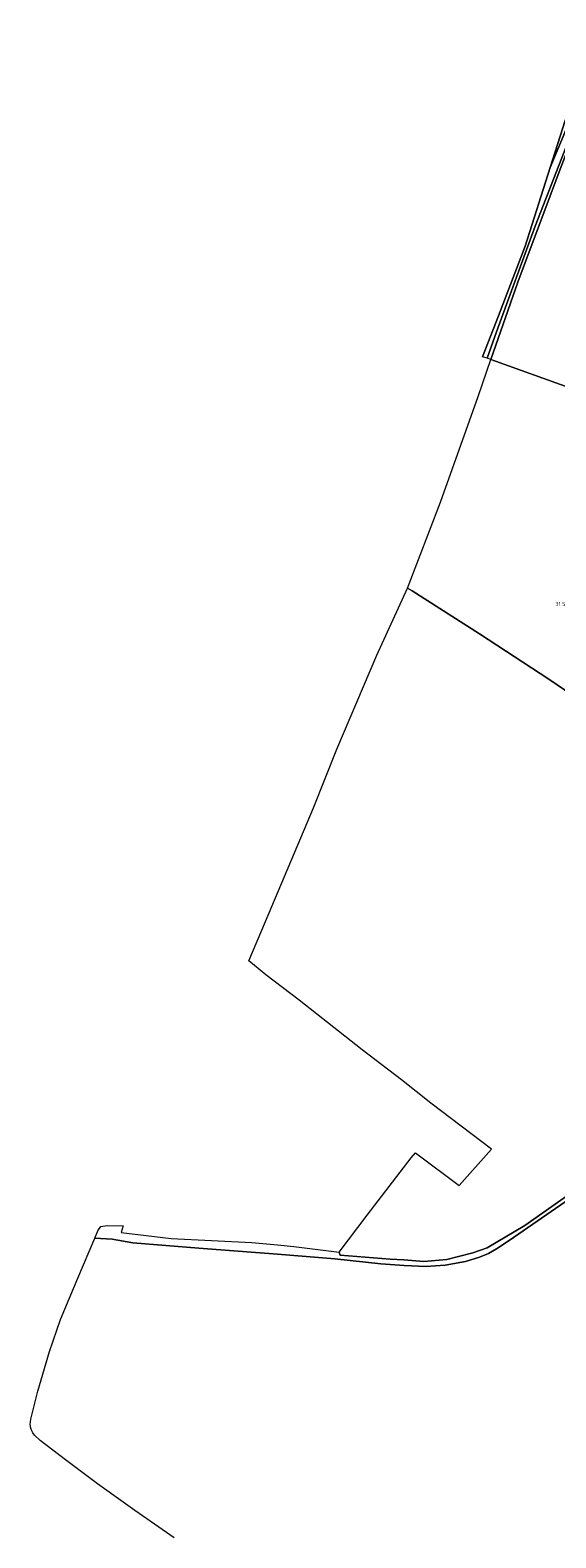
# Model space of a CAD drawing. Extents: x 184075 to 186166, y 346026 to 349063.
# Tile 86 of 136: x 184075 to 184309, y 347363 to 348035. Entities that reach past the tile are written whole.
import ezdxf
from ezdxf.enums import TextEntityAlignment as Align
from ezdxf.lldxf.tags import DXFTag

# ---------------------------------------------------------------- set-up
doc = ezdxf.new("R2010")
doc.units = 0
for name, color, linetype, lineweight in [('B-ME-GR-BOUWLAND_AKKERBOUW-GV', 80, 'Continuous', 13), ('B-ME-GR-GRAS-GV', 60, 'Continuous', 13), ('B-ME-KG-GRENS_OPNAME-G', 210, 'KG-OPNAME', 18), ('B-ME-OG-HOOGTEPUNT-S', 7, 'Continuous', 25), ('B-ME-VH-VERHARDING_ASFALT-GV', 252, 'Continuous', 18)]:
    doc.layers.add(name, color=color, linetype=linetype, lineweight=lineweight)
doc.styles.add('NLCS-ISO-ANNOTATIVE-T18', font='NLCS-ISO.ttf', dxfattribs={"height": 1.8})
doc.styles.get("Standard").update_dxf_attribs({"font": 'arial.ttf'})
tags = doc.linetypes.add('KG-OPNAME', pattern='A,5.5,-2,["O",Standard,S=1.8,R=0,X=-0.5,Y=-0.9],-2,5.5,-2,[5,NLCS.SHX,S=0.75,R=0,X=0,Y=0],-2', length=19).pattern_tags.tags
tags[6] = DXFTag(74, 10)

# ---------------------------------------------------------------- blocks, each defined once
blk = doc.blocks.new('SAL-HOOGTELABEL-SO')
at = {"color": 0, "linetype": 'ByBlock', "lineweight": -2, "style": 'NLCS-ISO-ANNOTATIVE-T18'}
blk.add_attdef('HOOGTE', text='', height=1.8, dxfattribs=at).set_placement((2.79, 0), align=Align.RIGHT)

msp = doc.modelspace()

# ---------------------------------------------------------------- linework, layer by layer
at = {"layer": 'B-ME-GR-BOUWLAND_AKKERBOUW-GV'}
for points in [[(184323.778, 347521.889, 27.955), (184295.646, 347502.166, 28.294), (184278.772, 347492.187, 28.668), (184272.476, 347489.922, 28.693), (184260.849, 347487.044, 28.888), (184250.606, 347486.084, 29.245), (184241.726, 347486.814, 29.622), (184235.636, 347487.149, 29.987), (184213.304, 347488.946, 30.195), (184212.834, 347490.244, 30.391), (184225.337, 347506.764, 30.306), (184245.001, 347532.322, 30.247), (184246.896, 347534.6, 30.255), (184266.377, 347520.052, 29.602), (184280.702, 347536.232, 29.509), (184253.777, 347556.767, 31.239), (184240.637, 347567.111, 32.181), (184223.054, 347580.523, 32.75), (184194.913, 347602.613, 32.962), (184180.103, 347613.98, 32.801), (184172.469, 347620.156, 32.936), (184180.001, 347637.732, 32.597), (184201.382, 347688.411, 32.215), (184211.75, 347714.528, 32.147), (184229.575, 347756.361, 32.241), (184243.239, 347786.238, 32.478), (184245.346, 347785.021, 32.241), (184275.456, 347765.836, 31.659), (184306.365, 347745.684, 31.46), (184327.705, 347731.157, 31.083)], [(184139.182, 347362.889, 29.742), (184121.653, 347375.187, 30.272), (184105.017, 347387.089, 30.595), (184090.698, 347397.746, 30.959), (184079.422, 347406.325, 31.214), (184076.929, 347408.745, 31.231), (184076.129, 347409.805, 31.235), (184075.747, 347410.658, 31.239), (184075.307, 347411.871, 31.248), (184074.98, 347413.407, 31.282), (184075.333, 347415.836, 31.307), (184078.469, 347428.399, 31.664), (184083.647, 347446.01, 32.079), (184088.481, 347460.262, 32.253), (184096.226, 347478.641, 32.201), (184103.784, 347496.575, 32.507), (184111.537, 347496.153, 32.459), (184120.76, 347494.493, 32.527), (184150.206, 347492.136, 32.399), (184185.345, 347489.405, 30.872), (184210.846, 347487.308, 30.066), (184231.451, 347485.093, 29.718), (184241.811, 347484.383, 29.472), (184251.525, 347483.901, 29.303), (184260.062, 347484.479, 29.073), (184269.166, 347486.197, 28.827), (184275.425, 347488.101, 28.709), (184279.445, 347489.699, 28.607), (184283.047, 347491.79, 28.59), (184288.659, 347495.439, 28.327), (184313.682, 347512.731, 27.937)]]:
    msp.add_polyline3d(points, dxfattribs=at)
at = {"layer": 'B-ME-GR-GRAS-GV'}
for points in [[(184292.516, 347922.629, 32.402), (184280.502, 347888.245, 32.563), (184278.909, 347888.723, 32.269), (184283.033, 347900.456, 32.279), (184300.179, 347947.589, 32.207), (184313.184, 347980.725, 32.325), (184321.115, 348001.035, 32.427), (184328.46, 348020.736, 32.525), (184334.917, 348039.41, 32.703), (184341.707, 348060.19, 32.89), (184346.582, 348075.67, 33.144), (184350.952, 348089.365, 33.153), (184355.902, 348105.187, 33.136), (184360.207, 348120.76, 33.157), (184366.016, 348140.228, 33.212), (184371.651, 348160.587, 33.216), (184375.49, 348174.071, 33.102), (184377.159, 348173.533, 33.193), (184368.77, 348145.069, 33.189), (184358.106, 348110.467, 33.14), (184348.657, 348080.115, 32.86), (184338.381, 348047.521, 32.639), (184326.447, 348011.961, 32.487), (184311.452, 347973.089, 32.385)], [(184313.418, 347989.388, 32.478), (184306.986, 347973.821, 32.364), (184313.661, 347994.752, 32.18), (184315.359, 347998.948, 32.126), (184317.487, 348003.244, 32.3), (184324.474, 348022.128, 32.682), (184332.189, 348044.297, 32.885), (184338.848, 348064.906, 32.97), (184347.881, 348095.749, 33.164), (184351.847, 348109.785, 33.127), (184359.497, 348134.306, 33.14), (184363.692, 348148.797, 33.17), (184366.896, 348160.062, 33.086), (184372.192, 348175.136, 33.064), (184372.482, 348175.043, 33.042), (184369.204, 348163.647, 33.174), (184360.756, 348134.646, 33.195), (184356.001, 348117.497, 33.238), (184350.911, 348100.437, 33.238), (184343.805, 348077.777, 33.165), (184337.3, 348056.808, 33), (184329.775, 348034.545, 32.843), (184324.352, 348018.342, 32.55)], [(184403.048, 347840.702, 29.899), (184401.881, 347837.965, 29.916), (184352.084, 347862.444, 31.732), (184280.502, 347888.245, 32.563), (184292.516, 347922.629, 32.402), (184311.452, 347973.089, 32.385), (184326.447, 348011.961, 32.487), (184333.018, 348010.316, 32.062), (184346.654, 348006.496, 32.012), (184377.186, 347999.514, 31.952), (184402.973, 347993.463, 31.698), (184403.086, 347942.657, 30.798), (184402.921, 347915.564, 30.968), (184403.127, 347880.619, 30.323), (184403.471, 347849.392, 29.967)], [(184328.103, 347731.954, 31.049), (184327.705, 347731.157, 31.083), (184306.365, 347745.684, 31.46), (184275.456, 347765.836, 31.659), (184245.346, 347785.021, 32.241), (184243.239, 347786.238, 32.478), (184257.995, 347824.577, 32.538), (184274.865, 347871.722, 32.495), (184280.502, 347888.245, 32.563), (184352.084, 347862.444, 31.732), (184401.881, 347837.965, 29.916), (184398.864, 347833.211, 30.069), (184376.289, 347802.165, 30.544), (184363.388, 347784.754, 30.722), (184347.08, 347761.362, 31.066)]]:
    msp.add_polyline3d(points, close=True, dxfattribs=at)
msp.add_polyline3d([(184313.682, 347512.731, 27.937), (184288.659, 347495.439, 28.327), (184283.047, 347491.79, 28.59), (184279.445, 347489.699, 28.607), (184275.425, 347488.101, 28.709), (184269.166, 347486.197, 28.827), (184260.062, 347484.479, 29.073), (184251.525, 347483.901, 29.303), (184241.811, 347484.383, 29.472), (184231.451, 347485.093, 29.718), (184210.846, 347487.308, 30.066), (184185.345, 347489.405, 30.872), (184150.206, 347492.136, 32.399), (184120.76, 347494.493, 32.527), (184111.537, 347496.153, 32.459), (184103.784, 347496.575, 32.507), (184105.129, 347499.767, 32.388), (184106.503, 347501.737, 32.376), (184109.349, 347502.12, 32.529), (184116.482, 347501.976, 32.665), (184115.537, 347499.129, 32.724), (184137.851, 347496.346, 32.834), (184173.823, 347494.527, 32.062), (184185.321, 347493.629, 31.418), (184192.531, 347492.878, 30.951), (184212.834, 347490.244, 30.391), (184213.304, 347488.946, 30.195), (184235.636, 347487.149, 29.987), (184241.726, 347486.814, 29.622), (184250.606, 347486.084, 29.245), (184260.849, 347487.044, 28.888), (184272.476, 347489.922, 28.693), (184278.772, 347492.187, 28.668), (184295.646, 347502.166, 28.294), (184323.778, 347521.889, 27.955)], dxfattribs=at)
at = {"layer": 'B-ME-KG-GRENS_OPNAME-G'}
msp.add_polyline3d([(184449.426, 348404.551, 33.561), (184438.132, 348368.991, 33.456), (184430.453, 348344.813, 33.298), (184430.307, 348344.384, 33.256), (184414.456, 348298.073, 33.214), (184406.11, 348273.686, 33.265), (184388.979, 348223.634, 33.12), (184379.5, 348195.938, 33.218), (184374.296, 348181.126, 33.085), (184372.192, 348175.136, 33.064), (184366.896, 348160.062, 33.086), (184361.297, 348144.125, 33.085), (184345.982, 348096.101, 33.027), (184328.691, 348041.883, 32.288), (184316.359, 348003.213, 32.121), (184313.661, 347994.752, 32.18), (184306.986, 347973.821, 32.364), (184295.781, 347938.688, 32.262), (184283.825, 347907.724, 32.38), (184276.74, 347889.374, 32.396)], dxfattribs=at)
at = {"layer": 'B-ME-VH-VERHARDING_ASFALT-GV'}
msp.add_polyline3d([(184334.917, 348039.41, 32.703), (184328.46, 348020.736, 32.525), (184321.115, 348001.035, 32.427), (184313.184, 347980.725, 32.325), (184300.179, 347947.589, 32.207), (184283.033, 347900.456, 32.279), (184278.909, 347888.723, 32.269), (184276.74, 347889.374, 32.396), (184283.825, 347907.724, 32.38), (184295.781, 347938.688, 32.262), (184306.986, 347973.821, 32.364), (184313.418, 347989.388, 32.478), (184324.352, 348018.342, 32.55), (184329.775, 348034.545, 32.843), (184337.3, 348056.808, 33)], dxfattribs=at)

# ---------------------------------------------------------------- block references
at = {"layer": 'B-ME-OG-HOOGTEPUNT-S'}
msp.add_blockref('SAL-HOOGTELABEL-SO', (184312.396, 347778.246, 31.55), dxfattribs=at).add_auto_attribs({'HOOGTE': '31.55'})

doc.saveas('drawing.dxf')
